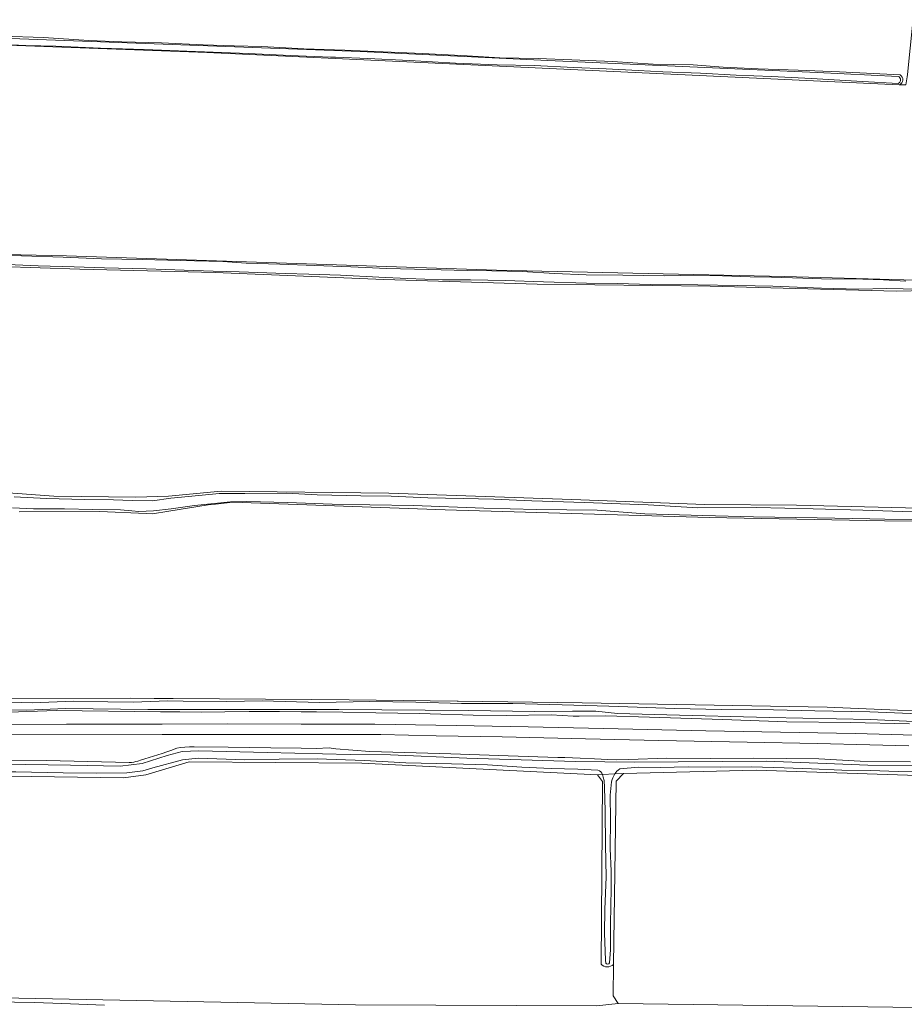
# Model space of a CAD drawing. Header units: metres. Extents: x 149984 to 156489, y 469398 to 478068.
# Tile 147 of 256: x 151924 to 152164, y 472127 to 472395. Entities that reach past the tile are written whole.
import ezdxf

# ---------------------------------------------------------------- set-up
doc = ezdxf.new("R2010")
doc.units = ezdxf.units.M
doc.header["$LTSCALE"] = 0.75
for name, color, linetype, lineweight in [('B-WE-GR-GRAS-GV', 252, 'Continuous', 13), ('B-WE-OG-TERREIN_OEVER-GV', 252, 'Continuous', 18), ('B-WE-OG-WATER_SLOOT-GV', 252, 'Continuous', 18), ('B-WE-OG-WEG-GV', 252, 'Continuous', 18), ('B-WE-VH-GESLOTENVERHARDING_ASFALT-GV', 252, 'Continuous', 18)]:
    doc.layers.add(name, color=color, linetype=linetype, lineweight=lineweight)

msp = doc.modelspace()

# ---------------------------------------------------------------- linework, layer by layer
at = {"layer": 'B-WE-GR-GRAS-GV', "flags": 128}
for points in [[(152162.437, 472377.006), (152162.954, 472376.982), (152164.204, 472376.979), (152164.595, 472379.162), (152164.66, 472379.807), (152168.102, 472413.84), (152168.15, 472414.317), (152143.76, 472416.028), (152114.759, 472418.062), (152110.654, 472418.35), (152052.313, 472422.451), (152008.393, 472424.7), (151942.684, 472429.564), (151900.024, 472431.934), (151856.919, 472434.887), (151849.543, 472434.936), (151847.129, 472433.431), (151845.479, 472394.415)], [(152164.204, 472376.979), (152162.954, 472376.982), (152162.437, 472377.006), (151974.436, 472385.784), (151851.434, 472390.301)], [(151918.703, 472390.22), (151930.075, 472389.881), (151942.324, 472389.022), (151951.361, 472388.676), (151962.14, 472388.367), (151973.382, 472387.863), (151981.853, 472387.622), (151989.327, 472387.372), (152000.764, 472386.799), (152011.849, 472386.428), (152022.307, 472385.998), (152032.939, 472385.494), (152045.063, 472384.869), (152053.985, 472384.341), (152064.41, 472384.127), (152073.523, 472383.804), (152084.519, 472383.29), (152095.602, 472382.561), (152106.488, 472382.415), (152114.649, 472381.779), (152124.099, 472381.337), (152134.999, 472380.936), (152146.24, 472380.555), (152162.641, 472379.665)], [(151899.047, 472331.309), (151936.265, 472330.543), (152053.106, 472326.616), (152131.234, 472324.933), (152179.905, 472323.53)], [(152169.709, 472321.092), (152161.64, 472320.959), (152134.123, 472321.621), (152111.104, 472322.282), (152064.141, 472322.812), (152022.469, 472324.134), (151976.696, 472325.986), (151939.919, 472326.913), (151896.792, 472328.368)], [(151901.951, 472267.514), (151932.907, 472265.265), (151955.132, 472265), (151963.996, 472265.265), (151978.283, 472266.587), (152023.792, 472266.058), (152073.533, 472264.339), (152109.649, 472263.016), (152134.52, 472262.751), (152167.857, 472261.957)], [(152179.283, 472258.423), (152158.442, 472258.58), (152110.831, 472259.46), (152039.151, 472261.493), (151981.438, 472263.605), (151976.719, 472263.071), (151974.78, 472262.851), (151964.128, 472261.162), (151959.67, 472260.455), (151957.951, 472260.53), (151945.352, 472261.078), (151923.458, 472260.974)], [(151884.959, 472210.215), (151953.675, 472210.341), (151960.064, 472210.292), (151965.268, 472210.252), (152002.92, 472209.964), (152013.047, 472209.868), (152042.377, 472209.589), (152042.617, 472209.587), (152076.284, 472209.084), (152142.865, 472207.954), (152185.326, 472206.069)], [(152081.441, 472138.129), (152081.843, 472187.696), (152080.493, 472189.522), (152016.517, 472192.697), (151969.606, 472193.094), (151957.859, 472189.522), (151951.747, 472188.728), (151908.086, 472189.365), (151904.934, 472189.406), (151834.51, 472190.316), (151834.178, 472162.876), (151834.748, 472131.102), (151893.555, 472129.575), (151918.717, 472128.921), (152014.771, 472127.054), (152080.176, 472126.81), (152086.067, 472127.412)], [(152086.067, 472127.412), (152084.717, 472129.476), (152084.845, 472138.04)]]:
    msp.add_lwpolyline(points, dxfattribs=at)
at = {"layer": 'B-WE-GR-GRAS-GV'}
for points in [[(152162.641, 472379.665, -0.6372277), (152162.437, 472377.006)], [(152084.845, 472138.04, -0.431548), (152081.441, 472138.129)]]:
    msp.add_lwpolyline(points, format="xyb", dxfattribs=at)
at = {"layer": 'B-WE-GR-GRAS-GV', "flags": 128}
msp.add_lwpolyline([(152087.575, 472189.88), (152085.591, 472187.816), (152084.845, 472138.04), (152084.717, 472129.476), (152086.067, 472127.412), (152187.746, 472126.063), (152223.624, 472126.221), (152235.451, 472125.507), (152352.45, 472093.249), (152352.691, 472093.182), (152354.616, 472098.689), (152358.187, 472097.338), (152356.519, 472092.127), (152421.426, 472074.231), (152427.856, 472072.881), (152429.522, 472073.516), (152434.682, 472116.855), (152433.571, 472118.442), (152351.497, 472142.731), (152266.089, 472166.941), (152224.655, 472178.133), (152192.112, 472183.451), (152181.158, 472188.927), (152123.611, 472190.753)], close=True, dxfattribs=at)
at = {"layer": 'B-WE-OG-TERREIN_OEVER-GV', "flags": 128}
for points in [[(151845.479, 472394.415), (151845.435, 472393.382), (151855.626, 472392.276), (151868.029, 472391.723), (151916.185, 472389.775), (152016.075, 472386.035), (152067.03, 472383.586), (152140.155, 472380.382), (152162.091, 472379.287)], [(151981.853, 472387.622), (151973.382, 472387.863), (151962.14, 472388.367), (151951.361, 472388.676), (151942.324, 472389.022), (151930.075, 472389.881), (151918.703, 472390.22), (151905.576, 472390.776), (151897.702, 472391.148), (151889.501, 472391.226), (151875.684, 472391.871), (151866.971, 472392.508), (151853.697, 472393.027), (151848.06, 472393.525), (151846.439, 472393.605)], [(151851.434, 472390.301), (151974.436, 472385.784), (152162.437, 472377.006)], [(152162.121, 472377.386), (152152.472, 472377.893), (152138.575, 472378.696), (152127.718, 472379.229), (152118.173, 472379.636), (152108.438, 472380.16), (152098.267, 472380.557), (152091.518, 472380.899), (152082.802, 472381.382), (152074.038, 472381.656), (152063.284, 472382.206), (152053.269, 472382.379), (152041.926, 472382.915), (152029.422, 472383.584), (152018.143, 472384.107), (152009.377, 472384.476), (152007.96, 472384.5), (151997.07, 472384.986), (151985.597, 472385.537), (151968.971, 472386.116), (151957.475, 472386.618), (151945.578, 472386.992), (151933.444, 472387.468), (151925.238, 472387.72), (151917.356, 472388.011)], [(152162.641, 472379.665), (152146.24, 472380.555), (152134.999, 472380.936), (152124.099, 472381.337), (152114.649, 472381.779), (152106.488, 472382.415), (152095.602, 472382.561), (152084.519, 472383.29), (152073.523, 472383.804), (152064.41, 472384.127), (152053.985, 472384.341), (152045.063, 472384.869), (152032.939, 472385.494), (152022.307, 472385.998), (152011.849, 472386.428), (152000.764, 472386.799), (151989.327, 472387.372), (151981.853, 472387.622)], [(152179.905, 472323.53), (152131.234, 472324.933), (152053.106, 472326.616), (151936.265, 472330.543), (151899.047, 472331.309)], [(151913.396, 472330.662), (151924.046, 472330.51), (151935.379, 472330.159), (151945.793, 472329.746), (151956.818, 472329.519), (151967.229, 472329.233), (151978.785, 472328.993), (151985.113, 472328.508), (151994.223, 472328.235), (152003.738, 472327.915), (152013.535, 472327.527), (152023.304, 472327.106), (152034.491, 472326.849), (152045.138, 472326.529), (152051.84, 472326.429), (152060.035, 472326.259), (152068.77, 472325.755), (152077.428, 472325.39), (152087.359, 472325.311), (152098.751, 472325.142), (152107.425, 472325.275), (152114.438, 472325.118), (152121.983, 472324.853), (152127.779, 472324.747), (152136.26, 472324.502), (152143.88, 472324.193), (152149.081, 472324.28), (152152.535, 472324.169), (152158.106, 472323.989), (152164.239, 472323.638)], [(151896.792, 472328.368), (151939.919, 472326.913), (151976.696, 472325.986), (152022.469, 472324.134), (152064.141, 472322.812), (152111.104, 472322.282), (152134.123, 472321.621), (152161.64, 472320.959), (152169.709, 472321.092)], [(152167.956, 472321.513), (152159.099, 472321.617), (152151.4, 472321.476), (152141.287, 472321.782), (152128.064, 472322.316), (152118.473, 472322.434), (152107.744, 472322.661), (152094.963, 472322.715), (152085.821, 472322.986), (152077.465, 472323.095), (152065.853, 472323.507), (152055.385, 472323.855), (152045.97, 472323.981), (152038.372, 472324.001), (152028.796, 472324.337), (152021.071, 472324.693), (152010.725, 472325.273), (152002.14, 472325.566), (151995.695, 472325.72), (151983.225, 472326.165), (151976.128, 472326.348), (151968.238, 472326.611), (151963.273, 472326.777), (151957.919, 472327.004), (151946.603, 472327.239), (151938.358, 472327.524), (151928.587, 472327.806), (151918.084, 472328.275)], [(152442.777, 472190.242), (152442.759, 472191.446), (152441.304, 472190.652), (152438.791, 472190.784), (152418.55, 472196.87), (152367.882, 472211.819), (152320.786, 472226.106), (152264.298, 472242.775), (152238.369, 472250.316), (152217.863, 472256.401), (152203.973, 472259.576), (152191.67, 472261.56), (152167.857, 472261.957), (152134.52, 472262.751), (152109.649, 472263.016), (152073.533, 472264.339), (152023.792, 472266.058), (151978.283, 472266.587), (151963.996, 472265.265), (151955.132, 472265), (151932.907, 472265.265), (151901.951, 472267.514)], [(151922.095, 472265.025), (151930.871, 472264.569), (151941.237, 472264.345), (151949.098, 472264.282), (151954.176, 472264.103), (151959.665, 472263.973), (151964.609, 472264.669), (151969.392, 472265.128), (151977.747, 472265.926), (151984.725, 472265.966), (151996.044, 472266.016), (152004.334, 472265.573), (152016.213, 472265.336), (152024.441, 472265.256), (152034.429, 472264.829), (152044.059, 472264.63), (152052.329, 472264.38), (152062.668, 472263.933), (152076.963, 472263.532), (152086.779, 472263.148), (152094.23, 472262.846), (152107.705, 472262.085), (152123.698, 472262.179), (152139.084, 472261.761), (152152.545, 472261.451), (152166.019, 472260.988)], [(152170.635, 472258.706), (152154.462, 472259.046), (152140.126, 472259.378), (152122.878, 472259.621), (152109.103, 472259.999), (152093.356, 472260.404), (152080.405, 472261.41), (152063.888, 472261.648), (152049.604, 472261.991), (152030.506, 472262.73), (152018.698, 472262.887), (152008.433, 472263.08), (151996.274, 472263.512), (151985.299, 472263.772), (151981.313, 472263.732), (151980.835, 472263.68), (151971.052, 472262.674), (151964.704, 472261.807), (151959.942, 472261.246), (151955.986, 472261.097), (151954.044, 472261.22), (151950.936, 472261.481), (151943.481, 472261.629), (151935.741, 472261.789), (151927.366, 472261.829), (151921.624, 472262.028)], [(151923.458, 472260.974), (151945.352, 472261.078), (151957.951, 472260.53), (151959.67, 472260.455), (151964.128, 472261.162), (151974.78, 472262.851), (151976.719, 472263.071), (151981.438, 472263.605), (152039.151, 472261.493), (152110.831, 472259.46), (152158.442, 472258.58), (152179.283, 472258.423), (152185.996, 472258.059), (152192.627, 472257.345), (152201.783, 472256.49), (152208.215, 472255.41), (152265.85, 472238.48), (152364.842, 472209.084), (152419.991, 472193.633), (152441.598, 472186.849), (152442.854, 472184.965), (152442.835, 472186.237)], [(152440.514, 472165.1), (152437.452, 472139.112), (152436.501, 472138.451), (152434.683, 472137.188), (152386.324, 472151.172), (152278.413, 472181.447), (152209.697, 472201.045), (152196.347, 472204.736), (152185.326, 472206.069), (152142.865, 472207.954), (152076.284, 472209.084), (152042.617, 472209.587), (152042.377, 472209.589), (152013.047, 472209.868), (152002.92, 472209.964), (151965.268, 472210.252), (151960.064, 472210.292), (151953.675, 472210.341), (151884.959, 472210.215), (151862.997, 472210.224), (151862.47, 472209.5), (151862.514, 472208.686), (151862.6, 472207.11)], [(152182.267, 472203.331), (152154.568, 472204.593), (152127.135, 472205.124), (152099.304, 472205.855), (152085.886, 472206.187), (152080.041, 472206.785), (152073.664, 472206.851), (152063.435, 472206.718), (152045.367, 472206.984), (152010.296, 472207.316), (151981.401, 472207.316), (151958.352, 472207.25), (151936.114, 472207.518), (151925.409, 472207.099), (151905.1, 472207.36)], [(151915.302, 472209.411), (151927.043, 472209.071), (151938.249, 472209.564), (151947.564, 472209.363), (151954.451, 472209.316), (151963.834, 472209.649), (151968.012, 472209.566), (151979.816, 472209.474), (151989.469, 472209.596), (152005.026, 472209.18), (152018.628, 472209.48), (152031.143, 472209.301), (152043.578, 472208.955), (152057.536, 472208.911), (152070.907, 472208.522), (152083.527, 472208.204), (152101.511, 472207.572), (152114.082, 472207.275), (152128.306, 472207.23), (152139.469, 472206.922), (152154.435, 472206.644), (152170.03, 472205.992)], [(151863.593, 472206.01), (151872.784, 472206.255), (151888.396, 472206.427), (151902.991, 472206.292), (151918.146, 472206.46), (151933.519, 472206.995)], [(151933.519, 472206.995), (151961.83, 472206.63), (151965.05, 472206.69), (151967.11, 472206.64), (151973.01, 472206.55), (151979.32, 472206.67), (151985.94, 472206.74), (151991.34, 472206.71), (151994.12, 472206.72), (152000, 472206.691), (152004.19, 472206.67), (152011.31, 472206.6), (152020.26, 472206.35), (152026.3, 472206.31), (152032.06, 472206.15), (152035.04, 472206.1), (152046.71, 472205.72), (152055.72, 472205.68), (152067.89, 472205.82), (152073.88, 472205.49), (152074.98, 472205.46), (152075.54, 472205.47), (152082.73, 472205.53), (152094.64, 472205.23), (152114.41, 472204.58), (152131.9, 472203.97), (152149.2, 472203.71), (152165.2, 472203.39)], [(152165.52, 472193.02), (152151.84, 472193.25), (152140.61, 472193.89), (152122.83, 472194.05), (152111.12, 472193.97), (152099.2, 472194.07), (152089.03, 472193.74), (152085.57, 472193.65), (152083.33, 472193.71), (152079.67, 472193.89), (152075.81, 472194.03), (152071.65, 472194.21), (152069.74, 472194.26), (152056.24, 472194.7), (152040.65, 472195.28), (152018.64, 472195.85), (152009.48, 472196.62), (152008.14, 472196.8), (152007.64, 472196.83), (152004.1, 472196.71), (152000, 472196.747), (151991.83, 472196.82), (151980.24, 472197.03), (151970.98, 472197.17), (151969.73, 472197.1), (151968.41, 472197.05), (151967.25, 472196.98), (151966.26, 472196.74), (151965.55, 472196.49), (151964.92, 472196.19), (151963.57, 472195.79), (151962.3, 472195.35), (151957.56, 472193.85), (151956.66, 472193.61), (151955.67, 472193.27), (151955.15, 472193.12), (151954.57, 472193.01), (151953.91, 472192.92), (151953.29, 472192.9), (151930.83, 472193.45), (151892.86, 472193.09)], [(151906.807, 472192.637), (151937.362, 472192.172), (151950.846, 472191.906), (151956.891, 472192.57), (151963.6, 472194.762), (151967.718, 472195.891), (151972.235, 472196.091), (151990.833, 472195.626), (152013.351, 472195.028), (152024.311, 472194.961), (152045.035, 472194.031), (152074.527, 472193.168), (152090.469, 472192.969), (152126.272, 472193.234), (152140.353, 472192.703), (152153.904, 472192.172), (152166.657, 472191.972)], [(152080.61, 472190.767), (152075.192, 472191.045), (152067.908, 472191.241), (152059.947, 472191.598), (152050.638, 472192.269), (152040.879, 472192.561), (152028.422, 472192.791), (152017.24, 472193.42), (152004.378, 472193.894), (151994.048, 472193.825), (151984.747, 472193.622), (151972.03, 472194.068), (151967.787, 472193.604), (151959.705, 472191.435), (151957.069, 472190.646), (151952.649, 472190.081), (151944.333, 472189.946), (151935.405, 472190.056), (151922.586, 472190.306)], [(151908.086, 472189.365), (151951.747, 472188.728), (151957.859, 472189.522), (151969.606, 472193.094), (152016.517, 472192.697), (152080.493, 472189.522), (152081.835, 472189.59)], [(152169.255, 472190.525), (152162.104, 472190.478), (152154.631, 472190.667), (152146.881, 472190.785), (152138.566, 472191.123), (152131.197, 472191.464), (152122.393, 472191.692), (152113.976, 472191.623), (152105.093, 472191.66), (152097.515, 472191.513), (152091.625, 472191.609), (152086.518, 472191.131)], [(152084.482, 472123.41), (152086.512, 472123.37), (152110.297, 472123.427), (152165.728, 472122.179), (152215.813, 472122.576), (152229.545, 472122.417), (152240.658, 472120.83), (152306.777, 472102.177), (152351.446, 472089.631), (152352.45, 472093.249), (152235.451, 472125.507), (152223.624, 472126.221), (152187.746, 472126.063), (152086.067, 472127.412), (152080.176, 472126.81), (152014.771, 472127.054), (151918.717, 472128.921), (151893.555, 472129.575), (151834.748, 472131.102), (151834.178, 472162.876), (151834.51, 472190.316), (151904.934, 472189.406)], [(152082.754, 472138.352), (152082.65, 472139.172), (152082.388, 472146.495), (152082.5, 472152.95), (152082.822, 472161.842), (152082.676, 472170.407), (152082.557, 472179.766), (152082.396, 472186.132), (152082.277, 472187.995), (152082.071, 472188.919), (152081.835, 472189.59), (152080.493, 472189.522), (152081.843, 472187.696), (152081.441, 472138.129)], [(152084.845, 472138.04), (152085.591, 472187.816), (152087.575, 472189.88)], [(152085.179, 472189.759), (152087.575, 472189.88), (152123.611, 472190.753), (152181.158, 472188.927), (152192.112, 472183.451), (152224.655, 472178.133), (152266.089, 472166.941), (152351.497, 472142.731), (152433.571, 472118.442), (152434.682, 472116.855), (152429.522, 472073.516), (152429.4, 472072.159)], [(152087.575, 472189.88), (152085.179, 472189.759)], [(152084.308, 472187.671), (152083.971, 472184.014), (152084.023, 472177.267), (152083.916, 472169.552), (152084.177, 472163.343), (152084.233, 472158.732), (152084.025, 472148.956), (152083.988, 472141.955), (152083.71, 472138.494)], [(151916.696, 472127.822), (151927.573, 472127.684), (151935.031, 472127.364), (151946.579, 472126.937)]]:
    msp.add_lwpolyline(points, dxfattribs=at)
at = {"layer": 'B-WE-OG-TERREIN_OEVER-GV'}
for points in [[(152162.091, 472379.287, -0.7353638), (152162.121, 472377.386)], [(152162.437, 472377.006, 0.6372277), (152162.641, 472379.665)], [(152086.518, 472191.131, 0.0955183), (152085.179, 472189.759)], [(152081.835, 472189.59, 0.2214444), (152080.61, 472190.767)], [(152085.179, 472189.759, 0.0907146), (152084.308, 472187.671)], [(152081.441, 472138.129, 0.431548), (152084.845, 472138.04)], [(152083.71, 472138.494, -0.6941646), (152082.754, 472138.352)]]:
    msp.add_lwpolyline(points, format="xyb", dxfattribs=at)
at = {"layer": 'B-WE-OG-WATER_SLOOT-GV', "flags": 128}
for points in [[(152162.091, 472379.287), (152140.155, 472380.382), (152067.03, 472383.586), (152016.075, 472386.035), (151916.185, 472389.775), (151868.029, 472391.723), (151855.626, 472392.276), (151845.435, 472393.382), (151844.42, 472390.896)], [(151917.356, 472388.011), (151925.238, 472387.72), (151933.444, 472387.468), (151945.578, 472386.992), (151957.475, 472386.618), (151968.971, 472386.116), (151985.597, 472385.537), (151997.07, 472384.986), (152007.96, 472384.5), (152009.377, 472384.476), (152018.143, 472384.107), (152029.422, 472383.584), (152041.926, 472382.915), (152053.269, 472382.379), (152063.284, 472382.206), (152074.038, 472381.656), (152082.802, 472381.382), (152091.518, 472380.899), (152098.267, 472380.557), (152108.438, 472380.16), (152118.173, 472379.636), (152127.718, 472379.229), (152138.575, 472378.696), (152152.472, 472377.893), (152162.121, 472377.386)], [(152164.239, 472323.638), (152158.106, 472323.989), (152152.535, 472324.169), (152149.081, 472324.28), (152143.88, 472324.193), (152136.26, 472324.502), (152127.779, 472324.747), (152121.983, 472324.853), (152114.438, 472325.118), (152107.425, 472325.275), (152098.751, 472325.142), (152087.359, 472325.311), (152077.428, 472325.39), (152068.77, 472325.755), (152060.035, 472326.259), (152051.84, 472326.429), (152045.138, 472326.529), (152034.491, 472326.849), (152023.304, 472327.106), (152013.535, 472327.527), (152003.738, 472327.915), (151994.223, 472328.235), (151985.113, 472328.508), (151978.785, 472328.993), (151967.229, 472329.233), (151956.818, 472329.519), (151945.793, 472329.746), (151935.379, 472330.159), (151924.046, 472330.51), (151913.396, 472330.662)], [(151918.084, 472328.275), (151928.587, 472327.806), (151938.358, 472327.524), (151946.603, 472327.239), (151957.919, 472327.004), (151963.273, 472326.777), (151968.238, 472326.611), (151976.128, 472326.348), (151983.225, 472326.165)], [(151983.225, 472326.165), (151995.695, 472325.72), (152002.14, 472325.566), (152010.725, 472325.273), (152021.071, 472324.693), (152028.796, 472324.337), (152038.372, 472324.001), (152045.97, 472323.981), (152055.385, 472323.855), (152065.853, 472323.507), (152077.465, 472323.095), (152085.821, 472322.986), (152094.963, 472322.715), (152107.744, 472322.661), (152118.473, 472322.434), (152128.064, 472322.316), (152141.287, 472321.782), (152151.4, 472321.476), (152159.099, 472321.617), (152167.956, 472321.513)], [(152166.019, 472260.988), (152152.545, 472261.451), (152139.084, 472261.761), (152123.698, 472262.179), (152107.705, 472262.085), (152094.23, 472262.846), (152086.779, 472263.148), (152076.963, 472263.532), (152062.668, 472263.933), (152052.329, 472264.38), (152044.059, 472264.63), (152034.429, 472264.829), (152024.441, 472265.256), (152016.213, 472265.336), (152004.334, 472265.573), (151996.044, 472266.016), (151984.725, 472265.966), (151977.747, 472265.926), (151969.392, 472265.128), (151964.609, 472264.669), (151959.665, 472263.973), (151954.176, 472264.103), (151949.098, 472264.282), (151941.237, 472264.345), (151930.871, 472264.569), (151922.095, 472265.025)], [(151921.624, 472262.028), (151927.366, 472261.829), (151935.741, 472261.789), (151943.481, 472261.629), (151950.936, 472261.481), (151954.044, 472261.22), (151955.986, 472261.097), (151959.942, 472261.246), (151964.704, 472261.807), (151971.052, 472262.674), (151980.835, 472263.68), (151981.313, 472263.732), (151985.299, 472263.772), (151996.274, 472263.512), (152008.433, 472263.08), (152018.698, 472262.887), (152030.506, 472262.73), (152049.604, 472261.991), (152063.888, 472261.648), (152080.405, 472261.41), (152093.356, 472260.404), (152109.103, 472259.999), (152122.878, 472259.621), (152140.126, 472259.378), (152154.462, 472259.046), (152170.635, 472258.706)], [(151979.816, 472209.474), (151968.012, 472209.566), (151963.834, 472209.649), (151954.451, 472209.316), (151947.564, 472209.363), (151938.249, 472209.564), (151927.043, 472209.071), (151915.302, 472209.411), (151901.385, 472209.359), (151888.846, 472209.447), (151880.14, 472209.579), (151863.601, 472209.287)], [(151905.1, 472207.36), (151925.409, 472207.099), (151936.114, 472207.518), (151958.352, 472207.25), (151981.401, 472207.316), (152010.296, 472207.316), (152045.367, 472206.984), (152063.435, 472206.718), (152073.664, 472206.851), (152080.041, 472206.785), (152085.886, 472206.187), (152099.304, 472205.855), (152127.135, 472205.124), (152154.568, 472204.593), (152182.267, 472203.331)], [(152170.03, 472205.992), (152154.435, 472206.644), (152139.469, 472206.922), (152128.306, 472207.23), (152114.082, 472207.275), (152101.511, 472207.572), (152083.527, 472208.204), (152070.907, 472208.522), (152057.536, 472208.911), (152043.578, 472208.955), (152031.143, 472209.301), (152018.628, 472209.48), (152005.026, 472209.18), (151989.469, 472209.596), (151979.816, 472209.474)], [(151882.005, 472190.749), (151889.408, 472190.768), (151901.174, 472190.439), (151912.556, 472190.312), (151922.586, 472190.306), (151935.405, 472190.056), (151944.333, 472189.946), (151952.649, 472190.081), (151957.069, 472190.646), (151959.705, 472191.435), (151967.787, 472193.604), (151972.03, 472194.068), (151984.747, 472193.622), (151994.048, 472193.825), (152004.378, 472193.894), (152017.24, 472193.42), (152028.422, 472192.791), (152040.879, 472192.561), (152050.638, 472192.269), (152059.947, 472191.598), (152067.908, 472191.241), (152075.192, 472191.045), (152080.61, 472190.767)], [(152166.657, 472191.972), (152153.904, 472192.172), (152140.353, 472192.703), (152126.272, 472193.234), (152090.469, 472192.969), (152074.527, 472193.168), (152045.035, 472194.031), (152024.311, 472194.961), (152013.351, 472195.028), (151990.833, 472195.626), (151972.235, 472196.091), (151967.718, 472195.891), (151963.6, 472194.762), (151956.891, 472192.57), (151950.846, 472191.906), (151937.362, 472192.172), (151906.807, 472192.637)], [(152086.518, 472191.131), (152091.625, 472191.609), (152097.515, 472191.513), (152105.093, 472191.66), (152113.976, 472191.623), (152122.393, 472191.692), (152131.197, 472191.464), (152138.566, 472191.123), (152146.881, 472190.785), (152154.631, 472190.667), (152162.104, 472190.478), (152169.255, 472190.525)], [(152081.835, 472189.59), (152085.179, 472189.759)], [(152085.179, 472189.759), (152081.835, 472189.59), (152082.071, 472188.919), (152082.277, 472187.995), (152082.396, 472186.132), (152082.557, 472179.766), (152082.676, 472170.407), (152082.822, 472161.842), (152082.5, 472152.95), (152082.388, 472146.495), (152082.65, 472139.172), (152082.754, 472138.352)], [(152083.71, 472138.494), (152083.988, 472141.955), (152084.025, 472148.956), (152084.233, 472158.732), (152084.177, 472163.343), (152083.916, 472169.552), (152084.023, 472177.267), (152083.971, 472184.014), (152084.308, 472187.671)], [(151946.579, 472126.937), (151935.031, 472127.364), (151927.573, 472127.684), (151916.696, 472127.822)]]:
    msp.add_lwpolyline(points, dxfattribs=at)
at = {"layer": 'B-WE-OG-WATER_SLOOT-GV'}
for points in [[(152162.121, 472377.386, 0.7353638), (152162.091, 472379.287)], [(152085.179, 472189.759, -0.0955183), (152086.518, 472191.131)], [(152080.61, 472190.767, -0.2214444), (152081.835, 472189.59)], [(152084.308, 472187.671, -0.0907146), (152085.179, 472189.759)], [(152082.754, 472138.352, 0.6941646), (152083.71, 472138.494)]]:
    msp.add_lwpolyline(points, format="xyb", dxfattribs=at)
at = {"layer": 'B-WE-OG-WEG-GV', "flags": 128}
for points in [[(152165.2, 472203.39), (152149.2, 472203.71), (152131.9, 472203.97), (152114.41, 472204.58), (152094.64, 472205.23), (152082.73, 472205.53), (152075.54, 472205.47), (152074.98, 472205.46), (152073.88, 472205.49), (152067.89, 472205.82), (152055.72, 472205.68), (152046.71, 472205.72), (152035.04, 472206.1), (152032.06, 472206.15), (152026.3, 472206.31), (152020.26, 472206.35), (152011.31, 472206.6), (152004.19, 472206.67), (152000, 472206.691), (151994.12, 472206.72), (151991.34, 472206.71), (151985.94, 472206.74), (151979.32, 472206.67), (151973.01, 472206.55), (151967.11, 472206.64), (151965.05, 472206.69), (151961.83, 472206.63), (151933.519, 472206.995), (151918.146, 472206.46)], [(151903.37, 472203.21), (151936.31, 472203.33), (151962.3, 472203.27), (151980.11, 472203.39), (152000, 472203.283), (152002.45, 472203.27), (152020.04, 472203.3), (152042.08, 472202.89), (152061.64, 472202.56), (152082.13, 472202.15), (152109.94, 472201.52), (152150.5, 472200.73), (152163.53, 472200.36), (152174.99, 472199.99)], [(152165.03, 472197.4), (152154.48, 472197.68), (152140.2, 472198.03), (152121.12, 472198.38), (152097.11, 472198.89), (152077.21, 472199.28), (152054.6, 472199.85), (152036.7, 472200.15), (152021.64, 472200.46), (152015.51, 472200.46), (152011.509, 472200.46), (152000, 472200.465), (151962.3, 472200.48), (151893.94, 472200.42)], [(151892.86, 472193.09), (151930.83, 472193.45), (151953.29, 472192.9), (151953.91, 472192.92), (151954.57, 472193.01), (151955.15, 472193.12), (151955.67, 472193.27), (151956.66, 472193.61), (151957.56, 472193.85), (151962.3, 472195.35), (151963.57, 472195.79), (151964.92, 472196.19), (151965.55, 472196.49), (151966.26, 472196.74), (151967.25, 472196.98), (151968.41, 472197.05), (151969.73, 472197.1), (151970.98, 472197.17), (151980.24, 472197.03), (151991.83, 472196.82), (152000, 472196.747), (152004.1, 472196.71), (152007.64, 472196.83), (152008.14, 472196.8), (152009.48, 472196.62), (152018.64, 472195.85), (152040.65, 472195.28), (152056.24, 472194.7), (152069.74, 472194.26), (152071.65, 472194.21), (152075.81, 472194.03), (152079.67, 472193.89), (152083.33, 472193.71), (152085.57, 472193.65), (152089.03, 472193.74), (152099.2, 472194.07), (152111.12, 472193.97), (152122.83, 472194.05), (152140.61, 472193.89), (152151.84, 472193.25), (152165.52, 472193.02)]]:
    msp.add_lwpolyline(points, dxfattribs=at)
at = {"layer": 'B-WE-VH-GESLOTENVERHARDING_ASFALT-GV', "flags": 128}
for points in [[(152174.99, 472199.99), (152163.53, 472200.36), (152150.5, 472200.73), (152109.94, 472201.52), (152082.13, 472202.15), (152061.64, 472202.56), (152042.08, 472202.89), (152020.04, 472203.3), (152002.45, 472203.27), (152000, 472203.283), (151980.11, 472203.39), (151962.3, 472203.27), (151936.31, 472203.33), (151903.37, 472203.21)], [(151893.94, 472200.42), (151962.3, 472200.48), (152000, 472200.465), (152011.509, 472200.46), (152015.51, 472200.46), (152021.64, 472200.46), (152036.7, 472200.15), (152054.6, 472199.85), (152077.21, 472199.28), (152097.11, 472198.89), (152121.12, 472198.38), (152140.2, 472198.03), (152154.48, 472197.68), (152165.03, 472197.4)]]:
    msp.add_lwpolyline(points, dxfattribs=at)

doc.saveas('drawing.dxf')
